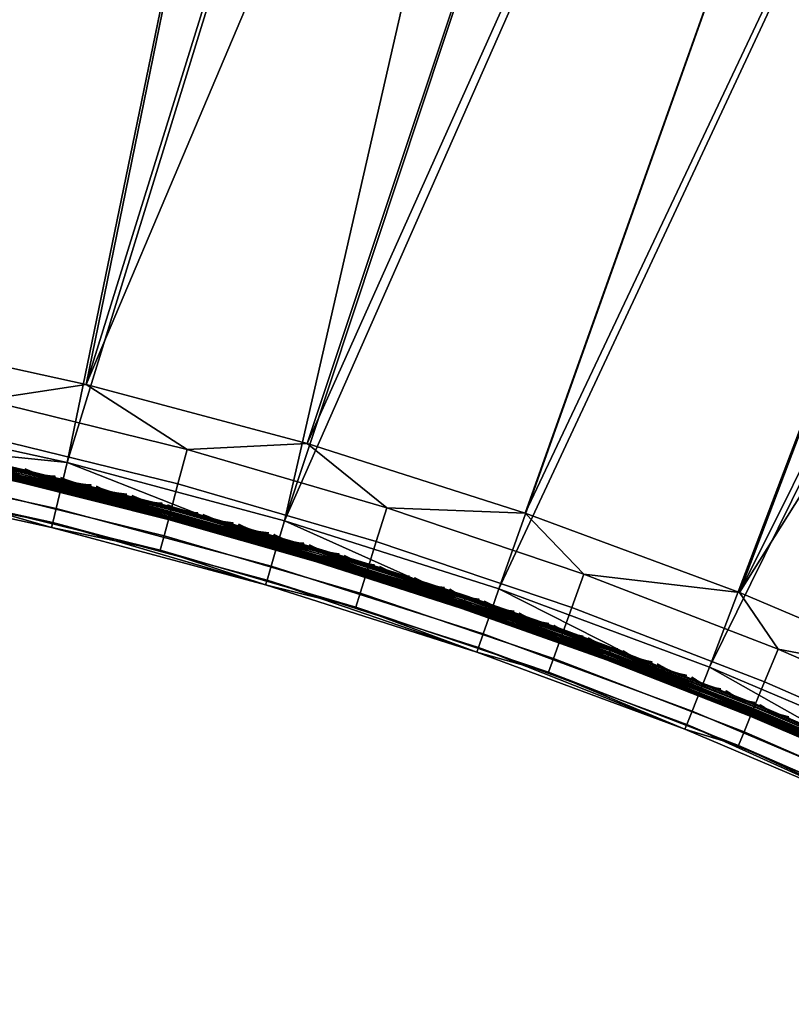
# Model space of a CAD drawing. Header units: inches. Extents: x 0 to 31.9, y -32.8 to 0.
# Tile 7 of 256: x 8.2 to 14, y -32.6 to -25.2. Entities that reach past the tile are written whole.
import ezdxf

# ---------------------------------------------------------------- set-up
doc = ezdxf.new("R2010")
doc.units = ezdxf.units.IN
doc.header["$LTSCALE"] = 0.03937
doc.header["$MEASUREMENT"] = 0
for name, color, linetype in [('A-FURN-3-ST', 151, 'Continuous'), ('A-FURN-3-ST-SEAM', 250, 'Continuous'), ('A-FURN-3-STITCH', 15, 'Continuous')]:
    doc.layers.add(name, color=color, linetype=linetype)

msp = doc.modelspace()

# ---------------------------------------------------------------- meshes
at = {"layer": 'A-FURN-3-ST'}
mesh = msp.add_polyface(dxfattribs=at)
corners = [(10.9073, -6.4887, 18), (13.0694, -6.6512, 17.9626), (10.9604, -6.2091, 17.9626), (8.7939, -6.1263, 18), (8.8366, -5.8449, 17.9626), (6.6686, -5.8419, 18), (6.7008, -5.5591, 17.9626), (4.5342, -5.6358, 18), (4.5559, -5.352, 17.9626), (2.3937, -5.5083, 18), (13.1792, -6.1706, 17.6781), (11.0523, -5.7248, 17.6781), (11.0099, -5.9486, 17.8528), (13.1285, -6.3927, 17.8528), (12.3974, -5.6675, 16.9008), (10.3957, -5.276, 16.9008), (11.1052, -5.445, 17.1854), (11.0848, -5.5531, 17.4505), (8.9365, -5.1847, 17.4505), (8.9104, -5.3576, 17.6781), (8.8763, -5.5828, 17.8528), (6.7308, -5.2956, 17.8528), (0.2502, -5.2452, 17.9789), (0.25, -5.4597, 18), (12.3992, -5.6589, 5.5004), (11.1067, -5.4366, 5.3089), (10.3972, -5.2674, 5.5004), (8.8846, -5.5243, 5), (8.9134, -5.3351, 5.0381), (11.0562, -5.7025, 5.0381), (11.0205, -5.8906, 5), (13.1841, -6.1485, 5.0381), (11.0865, -5.5431, 5.1466), (8.9378, -5.1746, 5.1466), (13.1415, -6.3351, 5), (8.5662, -28.5369, 5), (6.9256, -28.1779, 5), (5.2701, -27.8952, 5), (6.7367, -5.2369, 5), (3.6033, -27.6896, 5), (4.5797, -5.0287, 5), (1.9287, -27.5614, 5), (2.4165, -4.9, 5), (0.25, -27.5109, 5), (0.25, -4.8509, 5), (0.125, -4.8509, 5.0335), (0.125, -27.5109, 5.0335), (0.0335, -4.8509, 5.125), (0.0335, -27.5109, 5.125), (0, -4.8509, 5.25), (0, -27.5109, 5.25), (0, -5.4597, 17.75), (0, -26.9109, 17.75), (0.0335, -5.4597, 17.875), (0.0335, -26.9109, 17.875), (0.125, -5.4597, 17.9665), (0.125, -26.9109, 17.9665), (0.25, -26.9109, 18), (0, -4.6009, 5.5002), (0, -27.7609, 16.9), (0, -4.6097, 16.9007), (0, -27.7609, 5.5), (8.7077, -27.9539, 18), (13.006, -6.9286, 18), (7.0392, -27.5887, 18), (5.3555, -27.3013, 18), (3.6603, -27.0923, 18), (1.9573, -26.962, 18)]
mesh.append_faces([[corners[k] for k in face] for face in [(0, 1, 2), (0, 2, 3), (3, 2, 4), (3, 4, 5), (5, 4, 6), (5, 6, 7), (7, 6, 8), (7, 8, 9), (10, 11, 12, 13), (13, 12, 2, 1), (14, 15, 16), (17, 18, 19, 11), (11, 19, 20, 12), (12, 20, 4, 2), (20, 21, 6, 4), (22, 23, 9), (14, 24, 15), (24, 25, 26), (27, 28, 29), (27, 29, 30), (30, 29, 31), (32, 29, 28, 33), (34, 35, 36), (34, 36, 30), (30, 36, 37), (30, 37, 27), (27, 37, 38), (38, 37, 39), (38, 39, 40), (40, 39, 41), (40, 41, 42), (42, 41, 43), (42, 43, 44), (44, 43, 45), (45, 43, 46), (45, 46, 47), (47, 46, 48), (47, 48, 49), (49, 48, 50), (51, 52, 53), (53, 52, 54), (53, 54, 55), (55, 54, 56), (55, 56, 23), (23, 56, 57), (50, 58, 49), (59, 60, 61), (61, 60, 58), (61, 58, 50), (59, 52, 51), (59, 51, 60), (62, 63, 64), (64, 63, 0), (64, 0, 65), (65, 0, 3), (65, 3, 66), (66, 3, 5), (66, 5, 7), (66, 7, 67), (67, 7, 9), (67, 9, 57), (57, 9, 23)]])
mesh = msp.add_polyface(dxfattribs=at)
corners = [(29.4501, -12.742, 5.25), (18.1201, -32.3661, 5.25), (29.4211, -12.7253, 5.125), (18.0911, -32.3494, 5.125), (29.3418, -12.6795, 5.0335), (18.0119, -32.3036, 5.0335), (29.2336, -12.617, 5), (17.9036, -32.2411, 5), (29.0363, -12.9584, 17.9789), (28.9292, -13.1443, 18), (29.0835, -12.987, 17.9729), (29.0375, -13.2068, 17.9665), (29.1823, -13.0592, 17.9071), (29.1167, -13.2525, 17.875), (29.2018, -13.0773, 17.8773), (29.2256, -13.1067, 17.8092), (29.3083, -12.9877, 17.6853), (29.3124, -12.9561, 17.7564), (29.2286, -13.1257, 17.7337), (29.1457, -13.2693, 17.75), (18.2036, -31.7215, 18), (18.3119, -31.784, 17.9665), (18.3911, -31.8298, 17.875), (18.4201, -31.8465, 17.75), (16.4246, -31.4455, 5), (27.3328, -11.5763, 5), (14.9102, -30.7193, 5), (25.3951, -10.6062, 5), (23.4229, -9.708, 5), (13.3639, -30.064, 5), (21.4191, -8.8829, 5), (11.7889, -29.481, 5), (19.3862, -8.1321, 5), (10.1885, -28.9716, 5), (17.3272, -7.4567, 5), (15.2446, -6.8574, 5), (8.5662, -28.5369, 5), (13.1415, -6.3351, 5), (29.5751, -12.5255, 5.5002), (17.9951, -32.5826, 5.5), (29.5707, -12.5331, 16.9007), (17.9951, -32.5826, 16.9), (29.3817, -12.8605, 17.6069), (13.8749, -29.9301, 17.9625), (15.1595, -30.1735, 18), (13.5869, -29.5069, 18), (12.4253, -29.3711, 17.9625), (11.9851, -28.914, 18), (12.3351, -29.6206, 17.8526), (13.7742, -30.1756, 17.8526), (13.2932, -30.2417, 5.0381), (11.7265, -29.6619, 5.0381), (16.6995, -30.9122, 18), (27.0484, -12.1145, 18), (25.1309, -11.1546, 18), (23.1795, -10.2659, 18), (21.1967, -9.4496, 18), (19.1852, -8.7068, 18), (10.3575, -28.3959, 18), (17.1477, -8.0384, 18), (8.7077, -27.9539, 18), (15.0871, -7.4454, 18), (13.006, -6.9286, 18)]
mesh.append_faces([[corners[k] for k in face] for face in [(0, 1, 2), (2, 1, 3), (2, 3, 4), (4, 3, 5), (4, 5, 6), (6, 5, 7), (8, 9, 10), (10, 9, 11), (10, 11, 12), (12, 11, 13), (12, 13, 14), (14, 13, 15), (16, 17, 18), (18, 17, 15), (18, 15, 19), (19, 15, 13), (9, 20, 11), (11, 20, 21), (11, 21, 13), (13, 21, 22), (13, 22, 19), (19, 22, 23), (7, 24, 6), (6, 24, 25), (25, 24, 26), (25, 26, 27), (27, 26, 28), (28, 26, 29), (28, 29, 30), (30, 29, 31), (30, 31, 32), (32, 31, 33), (32, 33, 34), (34, 33, 35), (35, 36, 37), (0, 38, 1), (1, 38, 39), (38, 40, 39), (39, 40, 41), (41, 40, 19), (41, 19, 23), (19, 42, 16), (16, 18, 19), (43, 44, 45), (43, 45, 46), (46, 45, 47), (48, 49, 43, 46), (29, 50, 31), (31, 50, 51), (20, 9, 52), (52, 9, 53), (52, 53, 44), (44, 53, 54), (44, 54, 45), (45, 54, 55), (45, 55, 56), (45, 56, 47), (47, 56, 57), (47, 57, 58), (58, 57, 59), (60, 59, 61), (60, 61, 62)]])
mesh = msp.add_polyface(dxfattribs=at)
corners = [(15.2446, -6.8574, 5), (10.1885, -28.9716, 5), (8.5662, -28.5369, 5), (12.4253, -29.3711, 17.9625), (11.9851, -28.914, 18), (10.9533, -28.8742, 17.9625), (10.3575, -28.3959, 18), (9.4615, -28.4403, 17.9625), (8.7077, -27.9539, 18), (7.9526, -28.0702, 17.9625), (7.0392, -27.5887, 18), (6.4294, -27.7645, 17.9625), (5.3555, -27.3013, 18), (5.1982, -28.39, 16.9), (6.8305, -28.6688, 16.9), (6.2926, -28.5302, 17.1847), (7.7834, -28.8294, 17.1847), (7.8073, -28.7221, 17.45), (6.3119, -28.422, 17.45), (7.8453, -28.5515, 17.6778), (6.3426, -28.25, 17.6778), (7.8949, -28.3292, 17.8526), (6.3827, -28.0257, 17.8526), (8.4482, -29.0228, 16.9), (9.2602, -29.1916, 17.1847), (9.2886, -29.0855, 17.45), (9.3339, -28.9166, 17.6778), (9.3928, -28.6966, 17.8526), (10.0478, -29.4514, 16.9), (10.7202, -29.6163, 17.1847), (10.7532, -29.5115, 17.45), (10.8055, -29.3447, 17.6778), (10.8738, -29.1273, 17.8526), (11.6258, -29.9536, 16.9), (12.1609, -30.1026, 17.1847), (12.1983, -29.9993, 17.45), (12.2577, -29.8349, 17.6778), (12.3351, -29.6206, 17.8526), (11.6258, -29.9536, 5.5), (10.0478, -29.4514, 5.5), (8.4482, -29.0228, 5.5), (6.8305, -28.6688, 5.5), (5.1982, -28.39, 5.5), (11.7889, -29.481, 5), (11.7265, -29.6619, 5.0381), (10.1347, -29.1552, 5.0381), (8.5211, -28.7229, 5.0381), (6.8892, -28.3657, 5.0381), (8.4828, -28.8805, 5.1464), (6.8583, -28.525, 5.1464), (8.4572, -28.9858, 5.3087), (6.8377, -28.6314, 5.3087), (10.0585, -29.4149, 5.3087), (11.6383, -29.9177, 5.3087), (5.2191, -28.2451, 5.1464), (5.2425, -28.0846, 5.0381), (6.9256, -28.1779, 5), (11.6736, -29.8152, 5.1464), (10.089, -29.3109, 5.1464), (17.1477, -8.0384, 18)]
mesh.append_faces([[corners[k] for k in face] for face in [(0, 1, 2), (3, 4, 5), (5, 4, 6), (5, 6, 7), (7, 6, 8), (7, 8, 9), (9, 8, 10), (9, 10, 11), (11, 10, 12), (13, 14, 15), (15, 14, 16), (15, 16, 17, 18), (18, 17, 19, 20), (20, 19, 21, 22), (22, 21, 9, 11), (14, 23, 16), (16, 23, 24), (16, 24, 25, 17), (17, 25, 26, 19), (19, 26, 27, 21), (21, 27, 7, 9), (23, 28, 24), (24, 28, 29), (24, 29, 30, 25), (25, 30, 31, 26), (26, 31, 32, 27), (27, 32, 5, 7), (28, 33, 29), (29, 33, 34), (29, 34, 35, 30), (30, 35, 36, 31), (31, 36, 37, 32), (32, 37, 3, 5), (38, 33, 39), (39, 33, 28), (39, 28, 40), (40, 28, 23), (40, 23, 41), (41, 23, 14), (41, 14, 42), (43, 44, 1), (1, 44, 45), (1, 45, 2), (2, 45, 46), (2, 46, 47), (47, 46, 48, 49), (49, 48, 50, 51), (51, 50, 41), (41, 50, 40), (40, 50, 39), (39, 50, 52), (39, 52, 38), (38, 52, 53), (41, 42, 51), (49, 54, 55, 47), (47, 55, 56), (56, 2, 47), (57, 53, 52, 58), (58, 52, 50, 48), (44, 57, 58, 45), (45, 58, 48, 46), (6, 59, 8)]])
mesh = msp.add_polyface(dxfattribs=at)
corners = [(18.282, -31.9912, 17.8771), (18.3192, -31.997, 17.8091), (18.3911, -31.8298, 17.875), (18.4201, -31.8465, 17.75), (18.3372, -31.9901, 17.7337), (18.2567, -31.9834, 17.9069), (18.3119, -31.784, 17.9665), (18.1449, -31.934, 17.9727), (18.2036, -31.7215, 18), (18.0966, -31.9075, 17.9788), (18.0426, -32.1118, 17.9104), (18.2575, -32.1282, 17.6853), (16.3912, -31.8244, 17.45), (17.7476, -32.5142, 17.5111), (16.471, -31.6689, 17.6778), (17.8989, -32.2512, 17.8145), (16.5751, -31.4663, 17.8526), (17.9937, -32.0864, 17.9162), (16.6962, -31.2302, 17.9625), (16.6995, -30.9122, 18), (15.2994, -30.5502, 17.9625), (15.1595, -30.1735, 18), (13.8749, -29.9301, 17.9625), (11.6258, -29.9536, 16.9), (13.1788, -30.5284, 16.9), (12.1609, -30.1026, 17.1847), (13.5796, -30.6497, 17.1847), (13.6213, -30.5481, 17.45), (12.1983, -29.9993, 17.45), (13.6877, -30.3863, 17.6778), (12.2577, -29.8349, 17.6778), (13.7742, -30.1756, 17.8526), (12.3351, -29.6206, 17.8526), (14.7035, -31.1745, 16.9), (14.9738, -31.2566, 17.1847), (15.0198, -31.1568, 17.45), (15.093, -30.9981, 17.6778), (15.1883, -30.7911, 17.8526), (16.1967, -31.8906, 16.9), (16.341, -31.9222, 17.1847), (16.1967, -31.8906, 5.5), (14.7035, -31.1745, 5.5), (13.1788, -30.5284, 5.5), (11.6258, -29.9536, 5.5), (17.9036, -32.2411, 5), (17.8085, -32.4072, 5.0381), (16.4246, -31.4455, 5), (16.3375, -31.6159, 5.0381), (14.9102, -30.7193, 5), (14.8313, -30.8936, 5.0381), (13.3639, -30.064, 5), (13.2932, -30.2417, 5.0381), (11.6383, -29.9177, 5.3087), (13.193, -30.4931, 5.3087), (14.7194, -31.14, 5.3087), (16.2143, -31.8568, 5.3087), (17.7279, -32.5479, 5.1464), (16.2637, -31.7604, 5.1464), (14.7643, -31.0413, 5.1464), (13.2332, -30.3925, 5.1464), (11.6736, -29.8152, 5.1464), (11.7265, -29.6619, 5.0381)]
mesh.append_faces([[corners[k] for k in face] for face in [(0, 1, 2), (2, 1, 3), (3, 1, 4), (0, 2, 5), (5, 2, 6), (5, 6, 7), (7, 6, 8), (7, 8, 9), (7, 9, 10), (4, 11, 3), (12, 13, 14), (14, 15, 16), (16, 15, 17), (16, 17, 18), (18, 17, 9), (18, 9, 19), (19, 9, 8), (18, 19, 20), (20, 19, 21), (20, 21, 22), (23, 24, 25), (25, 24, 26), (25, 26, 27, 28), (28, 27, 29, 30), (30, 29, 31, 32), (24, 33, 26), (26, 33, 34), (26, 34, 35, 27), (27, 35, 36, 29), (29, 36, 37, 31), (31, 37, 20, 22), (33, 38, 34), (34, 38, 39), (34, 39, 12, 35), (35, 12, 14, 36), (36, 14, 16, 37), (37, 16, 18, 20), (40, 38, 41), (41, 38, 33), (41, 33, 42), (42, 33, 24), (42, 24, 43), (43, 24, 23), (44, 45, 46), (46, 45, 47), (46, 47, 48), (48, 47, 49), (48, 49, 50), (50, 49, 51), (43, 52, 42), (42, 52, 53), (42, 53, 41), (41, 53, 54), (41, 54, 40), (40, 54, 55), (56, 57, 47), (57, 55, 54, 58), (58, 54, 53, 59), (59, 53, 52, 60), (49, 47, 57, 58), (49, 58, 59, 51), (51, 59, 60, 61)]])
at = {"layer": 'A-FURN-3-ST-SEAM'}
mesh = msp.add_polyface(dxfattribs=at)
corners = [(7.8558, -28.5018, 17.6706), (9.345, -28.867, 17.6706), (8.2306, -28.594, 17.6522), (9.3399, -28.8856, 17.6377), (8.2278, -28.6066, 17.6377), (9.3352, -28.9024, 17.6292), (8.2239, -28.6237, 17.6292), (9.3301, -28.9211, 17.628), (7.8433, -28.5566, 17.628), (7.102, -28.3799, 17.6292), (6.3424, -28.2555, 17.628), (7.1078, -28.35, 17.6522), (6.3524, -28.2002, 17.6706), (7.1054, -28.3627, 17.6377), (5.9718, -28.1717, 17.6292), (5.9746, -28.1544, 17.6377), (5.9767, -28.1417, 17.6522), (8.2151, -28.6605, 17.6344), (9.3213, -28.953, 17.6473), (8.2118, -28.6747, 17.6473), (9.319, -28.9613, 17.6648), (8.21, -28.6831, 17.6648), (9.3187, -28.9625, 17.6842), (8.2097, -28.6843, 17.6842), (8.2111, -28.6781, 17.7027), (7.0911, -28.4347, 17.7027), (7.0899, -28.4409, 17.6842), (5.9628, -28.2269, 17.7027), (5.9618, -28.2331, 17.6842), (9.3204, -28.9564, 17.7027), (8.2139, -28.6655, 17.7173), (7.0936, -28.4221, 17.7173), (5.9649, -28.2142, 17.7173), (9.3238, -28.9439, 17.7173), (8.2178, -28.6484, 17.7259), (7.0969, -28.4049, 17.7259), (5.9677, -28.1969, 17.7259), (9.3336, -28.9082, 17.7271), (7.8463, -28.5436, 17.7271), (6.3448, -28.2424, 17.7271), (5.962, -28.2319, 17.6648), (7.0901, -28.4397, 17.6648), (5.9634, -28.2235, 17.6473), (7.0918, -28.4313, 17.6473), (5.9657, -28.209, 17.6344), (7.0946, -28.4169, 17.6344), (8.2267, -28.6115, 17.7208), (9.3385, -28.8904, 17.7208), (8.2299, -28.5972, 17.7078), (9.3424, -28.8763, 17.7078), (8.2318, -28.5889, 17.6902), (7.1088, -28.3448, 17.6902), (7.1072, -28.3532, 17.7078), (7.1044, -28.3676, 17.7208), (5.9775, -28.1365, 17.6902), (5.9762, -28.1449, 17.7078), (5.9738, -28.1593, 17.7208)]
mesh.append_faces([[corners[k] for k in face] for face in [(0, 1, 2), (2, 3, 4), (4, 5, 6), (6, 7, 8), (6, 8, 9), (9, 8, 10), (11, 12, 0), (11, 0, 2), (11, 2, 4, 13), (13, 4, 6, 9), (13, 9, 14, 15), (11, 13, 15, 16), (8, 7, 17), (17, 18, 19), (19, 20, 21), (21, 20, 22), (21, 22, 23), (23, 22, 24), (23, 24, 25, 26), (26, 25, 27, 28), (22, 29, 24), (24, 29, 30), (24, 30, 31, 25), (25, 31, 32, 27), (30, 33, 34), (30, 34, 35, 31), (31, 35, 36, 32), (34, 37, 38), (34, 38, 35), (35, 38, 39), (28, 40, 41, 26), (26, 41, 21, 23), (40, 42, 43, 41), (41, 43, 19, 21), (42, 44, 45, 43), (43, 45, 17, 19), (10, 8, 45), (45, 8, 17), (38, 37, 46), (46, 47, 48), (48, 49, 50), (1, 0, 50), (50, 0, 51), (50, 51, 52, 48), (48, 52, 53, 46), (46, 53, 38), (38, 53, 39), (12, 54, 51), (12, 51, 0), (52, 51, 54, 55), (53, 52, 55, 56)]])
mesh = msp.add_polyface(dxfattribs=at)
corners = [(8.2306, -28.594, 17.6522), (9.345, -28.867, 17.6706), (9.3433, -28.8731, 17.6522), (9.3399, -28.8856, 17.6377), (8.2278, -28.6066, 17.6377), (9.3352, -28.9024, 17.6292), (8.2239, -28.6237, 17.6292), (9.3301, -28.9211, 17.628), (8.2151, -28.6605, 17.6344), (9.3252, -28.9389, 17.6344), (9.3213, -28.953, 17.6473), (8.2118, -28.6747, 17.6473), (9.319, -28.9613, 17.6648), (9.3204, -28.9564, 17.7027), (9.3238, -28.9439, 17.7173), (8.2139, -28.6655, 17.7173), (9.3285, -28.9271, 17.7259), (8.2178, -28.6484, 17.7259), (9.3336, -28.9082, 17.7271), (8.2267, -28.6115, 17.7208), (9.3385, -28.8904, 17.7208), (8.2299, -28.5972, 17.7078), (9.3424, -28.8763, 17.7078), (8.2318, -28.5889, 17.6902), (9.3447, -28.868, 17.6902), (10.8213, -29.2964, 17.6706), (10.4476, -29.188, 17.6522), (9.3491, -28.868, 17.6706), (10.4386, -29.217, 17.6292), (10.8047, -29.3501, 17.628), (9.3349, -28.9224, 17.628), (10.4438, -29.2003, 17.6377), (10.8087, -29.3374, 17.7271), (10.4423, -29.205, 17.7208), (9.3383, -28.9095, 17.7271), (10.4492, -29.1829, 17.6902), (10.4466, -29.1911, 17.7078), (10.4274, -29.2531, 17.6344), (10.4311, -29.2414, 17.7259), (10.4259, -29.2581, 17.7173), (10.4221, -29.2704, 17.7027), (10.4202, -29.2765, 17.6842), (9.3187, -28.9625, 17.6842), (10.4205, -29.2753, 17.6648), (10.4231, -29.2671, 17.6473)]
mesh.append_faces([[corners[k] for k in face] for face in [(0, 1, 2), (0, 2, 3), (4, 3, 5), (6, 5, 7), (8, 7, 9), (8, 9, 10), (11, 10, 12), (13, 14, 15), (14, 16, 17), (17, 16, 18), (19, 18, 20), (21, 20, 22), (23, 22, 24), (23, 24, 1), (25, 26, 27), (27, 26, 2), (27, 2, 1), (28, 29, 30), (28, 30, 5), (5, 30, 7), (5, 3, 28), (28, 3, 31), (3, 2, 31), (31, 2, 26), (32, 33, 34), (34, 33, 20), (34, 20, 18), (35, 27, 24), (24, 27, 1), (24, 22, 35), (35, 22, 36), (22, 20, 36), (36, 20, 33), (29, 37, 30), (30, 37, 9), (30, 9, 7), (38, 32, 34), (38, 34, 16), (16, 34, 18), (38, 16, 39), (39, 16, 14), (39, 14, 40), (40, 14, 13), (40, 13, 41), (41, 13, 42), (41, 42, 12), (41, 12, 43), (43, 12, 10), (43, 10, 44), (44, 10, 9), (44, 9, 37)]])
mesh = msp.add_polyface(dxfattribs=at)
corners = [(10.4476, -29.188, 17.6522), (10.8213, -29.2964, 17.6706), (11.543, -29.5383, 17.6522), (12.2741, -29.7869, 17.6706), (12.6278, -29.9237, 17.6522), (13.7047, -30.3387, 17.6706), (12.617, -29.9521, 17.6292), (13.6833, -30.3907, 17.628), (12.2551, -29.8398, 17.628), (11.5331, -29.567, 17.6292), (10.8047, -29.3501, 17.628), (10.4386, -29.217, 17.6292), (10.4438, -29.2003, 17.6377), (11.5388, -29.5505, 17.6377), (12.6232, -29.9358, 17.6377), (10.4423, -29.205, 17.7208), (10.8087, -29.3374, 17.7271), (11.5372, -29.5552, 17.7208), (12.2596, -29.8272, 17.7271), (12.6214, -29.9405, 17.7208), (13.6884, -30.3783, 17.7271), (12.6297, -29.9188, 17.6902), (11.5447, -29.5333, 17.6902), (10.4492, -29.1829, 17.6902), (9.3491, -28.868, 17.6706), (10.4466, -29.1911, 17.7078), (11.5419, -29.5414, 17.7078), (12.6266, -29.9268, 17.7078), (10.4274, -29.2531, 17.6344), (11.5207, -29.6028, 17.6344), (12.6035, -29.9875, 17.6344), (12.6079, -29.976, 17.7259), (11.5248, -29.5911, 17.7259), (10.4311, -29.2414, 17.7259), (10.4231, -29.2671, 17.6473), (11.516, -29.6166, 17.6473), (12.5983, -30.0012, 17.6473), (13.6762, -30.4077, 17.6344), (13.6706, -30.4212, 17.6473), (10.4205, -29.2753, 17.6648), (11.5132, -29.6247, 17.6648), (12.5952, -30.0092, 17.6648), (13.6672, -30.4291, 17.6648), (10.4202, -29.2765, 17.6842), (11.5128, -29.6259, 17.6842), (12.5948, -30.0103, 17.6842), (13.6668, -30.4302, 17.6842), (10.4221, -29.2704, 17.7027), (11.5148, -29.6199, 17.7027), (12.597, -30.0044, 17.7027), (13.6692, -30.4244, 17.7027), (10.4259, -29.2581, 17.7173), (11.519, -29.6077, 17.7173), (12.6016, -29.9923, 17.7173), (13.6742, -30.4125, 17.7173)]
mesh.append_faces([[corners[k] for k in face] for face in [(0, 1, 2), (2, 1, 3), (2, 3, 4), (4, 3, 5), (6, 7, 8), (6, 8, 9), (9, 8, 10), (9, 10, 11), (11, 12, 13, 9), (9, 13, 14, 6), (12, 0, 2, 13), (13, 2, 4, 14), (15, 16, 17), (17, 16, 18), (17, 18, 19), (19, 18, 20), (21, 5, 3), (21, 3, 22), (22, 3, 1), (22, 1, 23), (23, 1, 24), (23, 25, 26, 22), (22, 26, 27, 21), (25, 15, 17, 26), (26, 17, 19, 27), (28, 10, 29), (29, 10, 8), (29, 8, 30), (30, 8, 7), (31, 20, 18), (31, 18, 32), (32, 18, 16), (32, 16, 33), (34, 28, 29, 35), (35, 29, 30, 36), (36, 30, 37, 38), (39, 34, 35, 40), (40, 35, 36, 41), (41, 36, 38, 42), (43, 39, 40, 44), (44, 40, 41, 45), (45, 41, 42, 46), (47, 43, 44, 48), (48, 44, 45, 49), (49, 45, 46, 50), (32, 33, 51, 52), (52, 51, 47, 48), (52, 48, 49, 53), (53, 49, 50, 54), (32, 52, 53, 31)]])
mesh = msp.add_polyface(dxfattribs=at)
corners = [(12.6278, -29.9237, 17.6522), (13.7047, -30.3387, 17.6706), (13.7023, -30.3446, 17.6522), (14.7588, -30.7978, 17.6522), (14.7534, -30.8096, 17.6377), (13.6974, -30.3566, 17.6377), (14.7462, -30.8255, 17.6292), (13.6907, -30.3727, 17.6292), (13.6833, -30.3907, 17.628), (15.0869, -31.0016, 17.628), (15.7883, -31.3124, 17.6292), (16.4633, -31.6716, 17.628), (15.1106, -30.9506, 17.6706), (15.8018, -31.2852, 17.6522), (12.617, -29.9521, 17.6292), (12.6232, -29.9358, 17.6377), (15.796, -31.2968, 17.6377), (12.6214, -29.9405, 17.7208), (13.6884, -30.3783, 17.7271), (13.6955, -30.3612, 17.7208), (14.7514, -30.8141, 17.7208), (14.7574, -30.8008, 17.7078), (13.7011, -30.3476, 17.7078), (14.761, -30.793, 17.6902), (13.7043, -30.3397, 17.6902), (15.8041, -31.2804, 17.6902), (15.0926, -30.9895, 17.7271), (15.7938, -31.3012, 17.7208), (12.6297, -29.9188, 17.6902), (12.6266, -29.9268, 17.7078), (15.8003, -31.2881, 17.7078), (12.6035, -29.9875, 17.6344), (13.6762, -30.4077, 17.6344), (14.7305, -30.8599, 17.6344), (14.7244, -30.8732, 17.6473), (13.6706, -30.4212, 17.6473), (14.7208, -30.881, 17.6648), (13.6672, -30.4291, 17.6648), (14.7203, -30.8821, 17.6842), (13.6668, -30.4302, 17.6842), (14.723, -30.8764, 17.7027), (13.6692, -30.4244, 17.7027), (14.7283, -30.8647, 17.7173), (13.6742, -30.4125, 17.7173), (14.7356, -30.8487, 17.7259), (13.6809, -30.3963, 17.7259), (15.777, -31.3353, 17.7259), (15.7715, -31.3463, 17.6344), (12.6079, -29.976, 17.7259), (12.6016, -29.9923, 17.7173), (15.765, -31.3594, 17.6473), (15.7612, -31.3671, 17.6648), (15.7607, -31.3682, 17.6842), (15.7635, -31.3625, 17.7027), (15.7692, -31.351, 17.7173)]
mesh.append_faces([[corners[k] for k in face] for face in [(0, 1, 2), (2, 1, 3), (2, 3, 4, 5), (5, 4, 6, 7), (7, 6, 8), (8, 6, 9), (9, 6, 10), (9, 10, 11), (12, 13, 3), (12, 3, 1), (7, 8, 14), (14, 15, 5, 7), (15, 0, 2, 5), (4, 3, 13, 16), (6, 4, 16, 10), (17, 18, 19), (19, 18, 20), (19, 20, 21, 22), (22, 21, 23, 24), (24, 23, 1), (1, 23, 12), (12, 23, 25), (26, 27, 20), (26, 20, 18), (24, 1, 28), (28, 29, 22, 24), (29, 17, 19, 22), (21, 20, 27, 30), (23, 21, 30, 25), (31, 8, 32), (32, 8, 33), (32, 33, 34, 35), (35, 34, 36, 37), (37, 36, 38, 39), (39, 38, 40, 41), (41, 40, 42, 43), (43, 42, 44, 45), (45, 44, 18), (18, 44, 26), (26, 44, 46), (11, 47, 9), (9, 47, 33), (9, 33, 8), (45, 18, 48), (48, 49, 43, 45), (34, 33, 47, 50), (36, 34, 50, 51), (38, 36, 51, 52), (40, 38, 52, 53), (42, 40, 53, 54), (44, 42, 54, 46)]])
at = {"layer": 'A-FURN-3-STITCH'}
mesh = msp.add_polymesh((7, 4), dxfattribs=at)
for k, corner in enumerate([(8.4755, -28.6445, 17.7206), (8.4758, -28.6431, 17.7228), (8.4765, -28.6405, 17.7272), (8.4768, -28.6392, 17.7295), (8.4367, -28.6419, 17.7245), (8.4361, -28.6443, 17.7291), (8.4367, -28.6417, 17.7336), (8.438, -28.6366, 17.7334), (8.398, -28.6366, 17.7269), (8.3974, -28.6391, 17.7315), (8.3981, -28.6364, 17.736), (8.3993, -28.6314, 17.7358), (8.3597, -28.6288, 17.7278), (8.3591, -28.6312, 17.7323), (8.3598, -28.6286, 17.7368), (8.361, -28.6235, 17.7367), (8.322, -28.6184, 17.727), (8.3214, -28.6208, 17.7316), (8.3221, -28.6182, 17.736), (8.3233, -28.6131, 17.7359), (8.2852, -28.6055, 17.7246), (8.2846, -28.608, 17.7292), (8.2852, -28.6053, 17.7336), (8.2864, -28.6003, 17.7335), (8.2494, -28.5902, 17.7207), (8.2497, -28.589, 17.7229), (8.2503, -28.5863, 17.7274), (8.2507, -28.585, 17.7296)]):
    mesh.set_mesh_vertex(divmod(k, 4), corner)
mesh = msp.add_polymesh((7, 4), dxfattribs=at)
for k, corner in enumerate([(8.7424, -28.71, 17.7206), (8.7427, -28.7086, 17.7228), (8.7434, -28.706, 17.7272), (8.7437, -28.7047, 17.7295), (8.7036, -28.7071, 17.7245), (8.703, -28.7095, 17.7291), (8.7037, -28.7069, 17.7336), (8.7049, -28.7018, 17.7334), (8.665, -28.7015, 17.7269), (8.6644, -28.704, 17.7315), (8.665, -28.7013, 17.736), (8.6663, -28.6963, 17.7358), (8.6267, -28.6934, 17.7278), (8.6261, -28.6958, 17.7323), (8.6268, -28.6932, 17.7368), (8.628, -28.6882, 17.7367), (8.5891, -28.6827, 17.727), (8.5885, -28.6852, 17.7316), (8.5892, -28.6825, 17.736), (8.5904, -28.6775, 17.7359), (8.5524, -28.6696, 17.7246), (8.5518, -28.672, 17.7292), (8.5524, -28.6694, 17.7336), (8.5537, -28.6643, 17.7335), (8.5167, -28.654, 17.7207), (8.517, -28.6528, 17.7229), (8.5177, -28.6501, 17.7274), (8.518, -28.6488, 17.7296)]):
    mesh.set_mesh_vertex(divmod(k, 4), corner)
mesh = msp.add_polymesh((7, 4), dxfattribs=at)
for k, corner in enumerate([(9.0088, -28.7775, 17.7206), (9.0091, -28.7762, 17.7228), (9.0098, -28.7736, 17.7272), (9.0101, -28.7723, 17.7295), (8.97, -28.7743, 17.7245), (8.9694, -28.7767, 17.7291), (8.9701, -28.7741, 17.7336), (8.9713, -28.7691, 17.7334), (8.9314, -28.7685, 17.7269), (8.9308, -28.7709, 17.7315), (8.9315, -28.7683, 17.736), (8.9328, -28.7632, 17.7358), (8.8932, -28.7601, 17.7278), (8.8926, -28.7625, 17.7323), (8.8933, -28.7599, 17.7368), (8.8946, -28.7548, 17.7367), (8.8557, -28.7491, 17.727), (8.8551, -28.7515, 17.7316), (8.8558, -28.7489, 17.736), (8.8571, -28.7439, 17.7359), (8.8191, -28.7357, 17.7246), (8.8184, -28.7381, 17.7292), (8.8191, -28.7355, 17.7336), (8.8204, -28.7304, 17.7335), (8.7835, -28.7199, 17.7207), (8.7838, -28.7186, 17.7229), (8.7845, -28.716, 17.7274), (8.7849, -28.7146, 17.7296)]):
    mesh.set_mesh_vertex(divmod(k, 4), corner)
mesh = msp.add_polymesh((7, 4), dxfattribs=at)
for k, corner in enumerate([(9.2746, -28.8471, 17.7206), (9.275, -28.8457, 17.7228), (9.2757, -28.8431, 17.7272), (9.276, -28.8418, 17.7295), (9.2359, -28.8436, 17.7245), (9.2352, -28.846, 17.7291), (9.2359, -28.8434, 17.7336), (9.2373, -28.8383, 17.7334), (9.1973, -28.8375, 17.7269), (9.1967, -28.8399, 17.7315), (9.1974, -28.8373, 17.736), (9.1987, -28.8322, 17.7358), (9.1592, -28.8287, 17.7278), (9.1586, -28.8312, 17.7323), (9.1593, -28.8286, 17.7368), (9.1606, -28.8235, 17.7367), (9.1218, -28.8175, 17.727), (9.1212, -28.8199, 17.7316), (9.1218, -28.8173, 17.736), (9.1232, -28.8123, 17.7359), (9.0852, -28.8038, 17.7246), (9.0846, -28.8062, 17.7292), (9.0853, -28.8036, 17.7336), (9.0866, -28.7986, 17.7335), (9.0498, -28.7877, 17.7207), (9.0502, -28.7864, 17.7229), (9.0509, -28.7838, 17.7274), (9.0512, -28.7825, 17.7296)]):
    mesh.set_mesh_vertex(divmod(k, 4), corner)
mesh = msp.add_polymesh((7, 4), dxfattribs=at)
for k, corner in enumerate([(9.5399, -28.9186, 17.7206), (9.5403, -28.9173, 17.7228), (9.541, -28.9147, 17.7272), (9.5414, -28.9134, 17.7295), (9.5012, -28.9149, 17.7245), (9.5006, -28.9173, 17.7291), (9.5013, -28.9147, 17.7336), (9.5027, -28.9096, 17.7334), (9.4627, -28.9085, 17.7269), (9.4621, -28.9109, 17.7315), (9.4628, -28.9083, 17.736), (9.4642, -28.9032, 17.7358), (9.4247, -28.8995, 17.7278), (9.424, -28.9019, 17.7323), (9.4248, -28.8993, 17.7368), (9.4261, -28.8942, 17.7367), (9.3873, -28.8879, 17.727), (9.3867, -28.8903, 17.7316), (9.3874, -28.8877, 17.736), (9.3888, -28.8827, 17.7359), (9.3509, -28.8739, 17.7246), (9.3502, -28.8764, 17.7292), (9.351, -28.8737, 17.7336), (9.3523, -28.8687, 17.7335), (9.3156, -28.8576, 17.7207), (9.316, -28.8563, 17.7229), (9.3167, -28.8537, 17.7274), (9.317, -28.8524, 17.7296)]):
    mesh.set_mesh_vertex(divmod(k, 4), corner)
mesh = msp.add_polymesh((7, 4), dxfattribs=at)
for k, corner in enumerate([(9.8047, -28.9922, 17.7206), (9.8051, -28.9909, 17.7228), (9.8058, -28.9883, 17.7272), (9.8062, -28.987, 17.7295), (9.766, -28.9882, 17.7245), (9.7654, -28.9906, 17.7291), (9.7661, -28.988, 17.7336), (9.7675, -28.983, 17.7334), (9.7276, -28.9815, 17.7269), (9.7269, -28.9839, 17.7315), (9.7276, -28.9813, 17.736), (9.7291, -28.9763, 17.7358), (9.6896, -28.9722, 17.7278), (9.6889, -28.9746, 17.7323), (9.6897, -28.972, 17.7368), (9.6911, -28.967, 17.7367), (9.6523, -28.9604, 17.727), (9.6517, -28.9628, 17.7316), (9.6524, -28.9602, 17.736), (9.6538, -28.9552, 17.7359), (9.616, -28.9461, 17.7246), (9.6153, -28.9485, 17.7292), (9.6161, -28.9459, 17.7336), (9.6175, -28.9409, 17.7335), (9.5808, -28.9295, 17.7207), (9.5812, -28.9282, 17.7229), (9.5819, -28.9256, 17.7274), (9.5823, -28.9243, 17.7296)]):
    mesh.set_mesh_vertex(divmod(k, 4), corner)
mesh = msp.add_polymesh((7, 4), dxfattribs=at)
for k, corner in enumerate([(10.0689, -29.0679, 17.7206), (10.0693, -29.0665, 17.7228), (10.0701, -29.0639, 17.7272), (10.0704, -29.0627, 17.7295), (10.0303, -29.0635, 17.7245), (10.0296, -29.0659, 17.7291), (10.0303, -29.0633, 17.7336), (10.0318, -29.0583, 17.7334), (9.9919, -29.0565, 17.7269), (9.9912, -29.0589, 17.7315), (9.9919, -29.0563, 17.736), (9.9934, -29.0513, 17.7358), (9.954, -29.0469, 17.7278), (9.9533, -29.0493, 17.7323), (9.954, -29.0467, 17.7368), (9.9555, -29.0417, 17.7367), (9.9168, -29.0348, 17.727), (9.9161, -29.0372, 17.7316), (9.9169, -29.0346, 17.736), (9.9183, -29.0296, 17.7359), (9.8806, -29.0203, 17.7246), (9.8799, -29.0227, 17.7292), (9.8806, -29.0201, 17.7336), (9.8821, -29.0151, 17.7335), (9.8455, -29.0034, 17.7207), (9.8459, -29.0021, 17.7229), (9.8466, -28.9995, 17.7274), (9.847, -28.9982, 17.7296)]):
    mesh.set_mesh_vertex(divmod(k, 4), corner)
mesh = msp.add_polymesh((7, 4), dxfattribs=at)
for k, corner in enumerate([(10.3325, -29.1455, 17.7206), (10.3329, -29.1442, 17.7228), (10.3337, -29.1416, 17.7272), (10.3341, -29.1403, 17.7295), (10.2939, -29.1408, 17.7245), (10.2932, -29.1432, 17.7291), (10.294, -29.1406, 17.7336), (10.2955, -29.1356, 17.7334), (10.2556, -29.1335, 17.7269), (10.2549, -29.1359, 17.7315), (10.2556, -29.1333, 17.736), (10.2571, -29.1283, 17.7358), (10.2178, -29.1237, 17.7278), (10.217, -29.1261, 17.7323), (10.2178, -29.1235, 17.7368), (10.2193, -29.1185, 17.7367), (10.1807, -29.1113, 17.727), (10.18, -29.1137, 17.7316), (10.1807, -29.1111, 17.736), (10.1822, -29.1061, 17.7359), (10.1446, -29.0965, 17.7246), (10.1439, -29.0989, 17.7292), (10.1446, -29.0963, 17.7336), (10.1461, -29.0913, 17.7335), (10.1096, -29.0793, 17.7207), (10.11, -29.0781, 17.7229), (10.1108, -29.0755, 17.7274), (10.1112, -29.0741, 17.7296)]):
    mesh.set_mesh_vertex(divmod(k, 4), corner)
mesh = msp.add_polymesh((7, 4), dxfattribs=at)
for k, corner in enumerate([(10.5956, -29.2251, 17.7206), (10.596, -29.2238, 17.7228), (10.5968, -29.2212, 17.7272), (10.5971, -29.2199, 17.7295), (10.557, -29.2201, 17.7245), (10.5563, -29.2225, 17.7291), (10.557, -29.22, 17.7336), (10.5586, -29.215, 17.7334), (10.5187, -29.2126, 17.7269), (10.518, -29.215, 17.7315), (10.5188, -29.2124, 17.736), (10.5203, -29.2074, 17.7358), (10.4809, -29.2024, 17.7278), (10.4802, -29.2048, 17.7323), (10.481, -29.2022, 17.7368), (10.4825, -29.1972, 17.7367), (10.444, -29.1898, 17.727), (10.4432, -29.1921, 17.7316), (10.444, -29.1896, 17.736), (10.4455, -29.1846, 17.7359), (10.408, -29.1747, 17.7246), (10.4072, -29.1771, 17.7292), (10.408, -29.1745, 17.7336), (10.4095, -29.1695, 17.7335), (10.3732, -29.1572, 17.7207), (10.3736, -29.156, 17.7229), (10.3744, -29.1534, 17.7274), (10.3748, -29.1521, 17.7296)]):
    mesh.set_mesh_vertex(divmod(k, 4), corner)
mesh = msp.add_polymesh((7, 4), dxfattribs=at)
for k, corner in enumerate([(10.858, -29.3067, 17.7206), (10.8584, -29.3054, 17.7228), (10.8592, -29.3028, 17.7272), (10.8596, -29.3016, 17.7295), (10.8194, -29.3015, 17.7245), (10.8187, -29.3039, 17.7291), (10.8195, -29.3013, 17.7336), (10.821, -29.2963, 17.7334), (10.7812, -29.2936, 17.7269), (10.7805, -29.296, 17.7315), (10.7813, -29.2934, 17.736), (10.7828, -29.2884, 17.7358), (10.7435, -29.2832, 17.7278), (10.7428, -29.2856, 17.7323), (10.7436, -29.283, 17.7368), (10.7451, -29.278, 17.7367), (10.7066, -29.2702, 17.727), (10.7059, -29.2726, 17.7316), (10.7067, -29.27, 17.736), (10.7083, -29.2651, 17.7359), (10.6708, -29.2549, 17.7246), (10.67, -29.2572, 17.7292), (10.6708, -29.2547, 17.7336), (10.6724, -29.2497, 17.7335), (10.6361, -29.2372, 17.7207), (10.6365, -29.2359, 17.7229), (10.6373, -29.2333, 17.7274), (10.6377, -29.232, 17.7296)]):
    mesh.set_mesh_vertex(divmod(k, 4), corner)
mesh = msp.add_polymesh((7, 4), dxfattribs=at)
for k, corner in enumerate([(11.1197, -29.3903, 17.7206), (11.1202, -29.389, 17.7228), (11.121, -29.3865, 17.7272), (11.1214, -29.3852, 17.7295), (11.0812, -29.3848, 17.7245), (11.0805, -29.3872, 17.7291), (11.0813, -29.3846, 17.7336), (11.0829, -29.3796, 17.7334), (11.0431, -29.3766, 17.7269), (11.0423, -29.379, 17.7315), (11.0431, -29.3764, 17.736), (11.0447, -29.3715, 17.7358), (11.0055, -29.3659, 17.7278), (11.0047, -29.3683, 17.7323), (11.0056, -29.3657, 17.7368), (11.0071, -29.3608, 17.7367), (10.9687, -29.3527, 17.727), (10.9679, -29.3551, 17.7316), (10.9688, -29.3525, 17.736), (10.9704, -29.3475, 17.7359), (10.9329, -29.3371, 17.7246), (10.9322, -29.3394, 17.7292), (10.933, -29.3369, 17.7336), (10.9346, -29.3319, 17.7335), (10.8984, -29.3191, 17.7207), (10.8988, -29.3179, 17.7229), (10.8997, -29.3153, 17.7274), (10.9001, -29.314, 17.7296)]):
    mesh.set_mesh_vertex(divmod(k, 4), corner)
mesh = msp.add_polymesh((7, 4), dxfattribs=at)
for k, corner in enumerate([(11.3809, -29.4759, 17.7206), (11.3813, -29.4746, 17.7228), (11.3822, -29.4721, 17.7272), (11.3826, -29.4708, 17.7295), (11.3424, -29.4701, 17.7245), (11.3416, -29.4725, 17.7291), (11.3425, -29.4699, 17.7336), (11.3441, -29.465, 17.7334), (11.3043, -29.4617, 17.7269), (11.3035, -29.464, 17.7315), (11.3044, -29.4615, 17.736), (11.306, -29.4565, 17.7358), (11.2668, -29.4506, 17.7278), (11.266, -29.453, 17.7323), (11.2669, -29.4505, 17.7368), (11.2685, -29.4455, 17.7367), (11.2301, -29.4371, 17.727), (11.2293, -29.4395, 17.7316), (11.2302, -29.437, 17.736), (11.2318, -29.432, 17.7359), (11.1945, -29.4212, 17.7246), (11.1937, -29.4236, 17.7292), (11.1945, -29.4211, 17.7336), (11.1962, -29.4161, 17.7335), (11.1601, -29.403, 17.7207), (11.1605, -29.4018, 17.7229), (11.1614, -29.3992, 17.7274), (11.1618, -29.3979, 17.7296)]):
    mesh.set_mesh_vertex(divmod(k, 4), corner)
mesh = msp.add_polymesh((7, 4), dxfattribs=at)
for k, corner in enumerate([(11.6414, -29.5635, 17.7206), (11.6418, -29.5622, 17.7228), (11.6427, -29.5597, 17.7272), (11.6431, -29.5584, 17.7295), (11.6029, -29.5574, 17.7245), (11.6021, -29.5598, 17.7291), (11.603, -29.5572, 17.7336), (11.6047, -29.5523, 17.7334), (11.5649, -29.5487, 17.7269), (11.5641, -29.551, 17.7315), (11.565, -29.5485, 17.736), (11.5666, -29.5435, 17.7358), (11.5275, -29.5374, 17.7278), (11.5267, -29.5397, 17.7323), (11.5276, -29.5372, 17.7368), (11.5292, -29.5323, 17.7367), (11.4909, -29.5236, 17.727), (11.4901, -29.526, 17.7316), (11.491, -29.5234, 17.736), (11.4926, -29.5185, 17.7359), (11.4554, -29.5074, 17.7246), (11.4546, -29.5098, 17.7292), (11.4554, -29.5072, 17.7336), (11.4571, -29.5023, 17.7335), (11.4211, -29.4889, 17.7207), (11.4216, -29.4877, 17.7229), (11.4224, -29.4851, 17.7274), (11.4229, -29.4838, 17.7296)]):
    mesh.set_mesh_vertex(divmod(k, 4), corner)
mesh = msp.add_polymesh((7, 4), dxfattribs=at)
for k, corner in enumerate([(11.9012, -29.6531, 17.7206), (11.9016, -29.6518, 17.7228), (11.9025, -29.6493, 17.7272), (11.9029, -29.648, 17.7295), (11.8628, -29.6467, 17.7245), (11.862, -29.6491, 17.7291), (11.8629, -29.6465, 17.7336), (11.8646, -29.6416, 17.7334), (11.8248, -29.6377, 17.7269), (11.824, -29.64, 17.7315), (11.8249, -29.6375, 17.736), (11.8266, -29.6325, 17.7358), (11.7875, -29.6261, 17.7278), (11.7867, -29.6284, 17.7323), (11.7876, -29.6259, 17.7368), (11.7893, -29.621, 17.7367), (11.751, -29.612, 17.727), (11.7502, -29.6144, 17.7316), (11.7511, -29.6118, 17.736), (11.7528, -29.6069, 17.7359), (11.7156, -29.5956, 17.7246), (11.7148, -29.5979, 17.7292), (11.7157, -29.5954, 17.7336), (11.7174, -29.5905, 17.7335), (11.6815, -29.5768, 17.7207), (11.6819, -29.5756, 17.7229), (11.6828, -29.573, 17.7274), (11.6833, -29.5717, 17.7296)]):
    mesh.set_mesh_vertex(divmod(k, 4), corner)
mesh = msp.add_polymesh((7, 4), dxfattribs=at)
for k, corner in enumerate([(12.1603, -29.7447, 17.7206), (12.1607, -29.7434, 17.7228), (12.1616, -29.7408, 17.7272), (12.1621, -29.7396, 17.7295), (12.122, -29.7379, 17.7245), (12.1211, -29.7403, 17.7291), (12.122, -29.7378, 17.7336), (12.1238, -29.7328, 17.7334), (12.0841, -29.7286, 17.7269), (12.0832, -29.731, 17.7315), (12.0841, -29.7284, 17.736), (12.0859, -29.7235, 17.7358), (12.0468, -29.7168, 17.7278), (12.046, -29.7191, 17.7323), (12.0469, -29.7166, 17.7368), (12.0486, -29.7117, 17.7367), (12.0104, -29.7024, 17.727), (12.0096, -29.7048, 17.7316), (12.0105, -29.7022, 17.736), (12.0123, -29.6973, 17.7359), (11.9752, -29.6857, 17.7246), (11.9743, -29.6881, 17.7292), (11.9752, -29.6855, 17.7336), (11.977, -29.6806, 17.7335), (11.9412, -29.6667, 17.7207), (11.9417, -29.6655, 17.7229), (11.9426, -29.6629, 17.7274), (11.943, -29.6616, 17.7296)]):
    mesh.set_mesh_vertex(divmod(k, 4), corner)
mesh = msp.add_polymesh((7, 4), dxfattribs=at)
for k, corner in enumerate([(12.4187, -29.8382, 17.7206), (12.4192, -29.8369, 17.7228), (12.4201, -29.8343, 17.7272), (12.4205, -29.8331, 17.7295), (12.3804, -29.8312, 17.7245), (12.3796, -29.8335, 17.7291), (12.3805, -29.831, 17.7336), (12.3823, -29.8261, 17.7334), (12.3426, -29.8216, 17.7269), (12.3417, -29.8239, 17.7315), (12.3427, -29.8214, 17.736), (12.3444, -29.8165, 17.7358), (12.3054, -29.8094, 17.7278), (12.3046, -29.8118, 17.7323), (12.3055, -29.8092, 17.7368), (12.3073, -29.8043, 17.7367), (12.2692, -29.7948, 17.727), (12.2683, -29.7972, 17.7316), (12.2692, -29.7946, 17.736), (12.271, -29.7897, 17.7359), (12.234, -29.7778, 17.7246), (12.2332, -29.7802, 17.7292), (12.2341, -29.7776, 17.7336), (12.2359, -29.7727, 17.7335), (12.2002, -29.7586, 17.7207), (12.2007, -29.7573, 17.7229), (12.2016, -29.7548, 17.7274), (12.2021, -29.7535, 17.7296)]):
    mesh.set_mesh_vertex(divmod(k, 4), corner)
mesh = msp.add_polymesh((7, 4), dxfattribs=at)
for k, corner in enumerate([(12.6764, -29.9336, 17.7206), (12.6769, -29.9324, 17.7228), (12.6778, -29.9298, 17.7272), (12.6783, -29.9286, 17.7295), (12.6382, -29.9263, 17.7245), (12.6373, -29.9287, 17.7291), (12.6382, -29.9262, 17.7336), (12.6401, -29.9213, 17.7334), (12.6004, -29.9165, 17.7269), (12.5995, -29.9188, 17.7315), (12.6005, -29.9163, 17.736), (12.6023, -29.9114, 17.7358), (12.5633, -29.904, 17.7278), (12.5625, -29.9064, 17.7323), (12.5634, -29.9038, 17.7368), (12.5652, -29.899, 17.7367), (12.5272, -29.8891, 17.727), (12.5263, -29.8915, 17.7316), (12.5273, -29.889, 17.736), (12.5291, -29.8841, 17.7359), (12.4922, -29.8719, 17.7246), (12.4913, -29.8742, 17.7292), (12.4923, -29.8717, 17.7336), (12.4941, -29.8668, 17.7335), (12.4585, -29.8524, 17.7207), (12.459, -29.8512, 17.7229), (12.4599, -29.8486, 17.7274), (12.4604, -29.8473, 17.7296)]):
    mesh.set_mesh_vertex(divmod(k, 4), corner)
mesh = msp.add_polymesh((7, 4), dxfattribs=at)
for k, corner in enumerate([(12.9333, -30.0311, 17.7206), (12.9338, -30.0298, 17.7228), (12.9348, -30.0273, 17.7272), (12.9353, -30.026, 17.7295), (12.8952, -30.0235, 17.7245), (12.8943, -30.0258, 17.7291), (12.8952, -30.0233, 17.7336), (12.8971, -30.0184, 17.7334), (12.8575, -30.0133, 17.7269), (12.8566, -30.0157, 17.7315), (12.8576, -30.0131, 17.736), (12.8594, -30.0083, 17.7358), (12.8205, -30.0006, 17.7278), (12.8196, -30.0029, 17.7323), (12.8206, -30.0004, 17.7368), (12.8225, -29.9956, 17.7367), (12.7845, -29.9854, 17.727), (12.7836, -29.9878, 17.7316), (12.7846, -29.9853, 17.736), (12.7864, -29.9804, 17.7359), (12.7496, -29.9679, 17.7246), (12.7487, -29.9703, 17.7292), (12.7497, -29.9677, 17.7336), (12.7515, -29.9629, 17.7335), (12.7161, -29.9482, 17.7207), (12.7166, -29.9469, 17.7229), (12.7175, -29.9444, 17.7274), (12.718, -29.9431, 17.7296)]):
    mesh.set_mesh_vertex(divmod(k, 4), corner)
mesh = msp.add_polymesh((7, 4), dxfattribs=at)
for k, corner in enumerate([(13.1895, -30.1305, 17.7206), (13.19, -30.1292, 17.7228), (13.191, -30.1267, 17.7272), (13.1915, -30.1254, 17.7295), (13.1514, -30.1226, 17.7245), (13.1505, -30.1249, 17.7291), (13.1515, -30.1224, 17.7336), (13.1534, -30.1176, 17.7334), (13.1138, -30.1121, 17.7269), (13.1129, -30.1145, 17.7315), (13.1139, -30.1119, 17.736), (13.1158, -30.1071, 17.7358), (13.077, -30.0991, 17.7278), (13.0761, -30.1015, 17.7323), (13.077, -30.0989, 17.7368), (13.0789, -30.0941, 17.7367), (13.0411, -30.0837, 17.727), (13.0401, -30.086, 17.7316), (13.0411, -30.0835, 17.736), (13.043, -30.0787, 17.7359), (13.0063, -30.0659, 17.7246), (13.0054, -30.0682, 17.7292), (13.0064, -30.0657, 17.7336), (13.0083, -30.0609, 17.7335), (12.973, -30.0459, 17.7207), (12.9734, -30.0447, 17.7229), (12.9744, -30.0422, 17.7274), (12.9749, -30.0409, 17.7296)]):
    mesh.set_mesh_vertex(divmod(k, 4), corner)
mesh = msp.add_polymesh((7, 4), dxfattribs=at)
for k, corner in enumerate([(13.445, -30.2318, 17.7206), (13.4455, -30.2305, 17.7228), (13.4465, -30.228, 17.7272), (13.447, -30.2268, 17.7295), (13.4069, -30.2236, 17.7245), (13.406, -30.226, 17.7291), (13.407, -30.2235, 17.7336), (13.409, -30.2186, 17.7334), (13.3694, -30.2129, 17.7269), (13.3685, -30.2152, 17.7315), (13.3695, -30.2127, 17.736), (13.3714, -30.2079, 17.7358), (13.3327, -30.1996, 17.7278), (13.3317, -30.2019, 17.7323), (13.3327, -30.1994, 17.7368), (13.3347, -30.1946, 17.7367), (13.2969, -30.1839, 17.727), (13.2959, -30.1862, 17.7316), (13.2969, -30.1837, 17.736), (13.2989, -30.1789, 17.7359), (13.2622, -30.1659, 17.7246), (13.2613, -30.1682, 17.7292), (13.2623, -30.1657, 17.7336), (13.2643, -30.1608, 17.7335), (13.229, -30.1456, 17.7207), (13.2295, -30.1444, 17.7229), (13.2305, -30.1419, 17.7274), (13.2311, -30.1406, 17.7296)]):
    mesh.set_mesh_vertex(divmod(k, 4), corner)
mesh = msp.add_polymesh((7, 4), dxfattribs=at)
for k, corner in enumerate([(13.6996, -30.3351, 17.7206), (13.7002, -30.3338, 17.7228), (13.7012, -30.3313, 17.7272), (13.7017, -30.3301, 17.7295), (13.6617, -30.3266, 17.7245), (13.6607, -30.3289, 17.7291), (13.6618, -30.3264, 17.7336), (13.6637, -30.3216, 17.7334), (13.6242, -30.3156, 17.7269), (13.6233, -30.3179, 17.7315), (13.6243, -30.3154, 17.736), (13.6263, -30.3106, 17.7358), (13.5876, -30.302, 17.7278), (13.5866, -30.3044, 17.7323), (13.5876, -30.3018, 17.7368), (13.5896, -30.297, 17.7367), (13.5519, -30.2861, 17.727), (13.5509, -30.2884, 17.7316), (13.552, -30.2859, 17.736), (13.5539, -30.2811, 17.7359), (13.5174, -30.2677, 17.7246), (13.5165, -30.2701, 17.7292), (13.5175, -30.2676, 17.7336), (13.5195, -30.2627, 17.7335), (13.4844, -30.2472, 17.7207), (13.4849, -30.246, 17.7229), (13.4859, -30.2435, 17.7274), (13.4864, -30.2422, 17.7296)]):
    mesh.set_mesh_vertex(divmod(k, 4), corner)
mesh = msp.add_polymesh((7, 4), dxfattribs=at)
for k, corner in enumerate([(13.9535, -30.4403, 17.7206), (13.954, -30.439, 17.7228), (13.9551, -30.4365, 17.7272), (13.9556, -30.4353, 17.7295), (13.9156, -30.4315, 17.7245), (13.9146, -30.4339, 17.7291), (13.9157, -30.4314, 17.7336), (13.9177, -30.4266, 17.7334), (13.8783, -30.4202, 17.7269), (13.8773, -30.4225, 17.7315), (13.8783, -30.42, 17.736), (13.8803, -30.4152, 17.7358), (13.8417, -30.4064, 17.7278), (13.8407, -30.4087, 17.7323), (13.8418, -30.4062, 17.7368), (13.8438, -30.4014, 17.7367), (13.8061, -30.3901, 17.727), (13.8052, -30.3925, 17.7316), (13.8062, -30.39, 17.736), (13.8082, -30.3852, 17.7359), (13.7718, -30.3716, 17.7246), (13.7708, -30.3739, 17.7292), (13.7719, -30.3714, 17.7336), (13.7739, -30.3666, 17.7335), (13.7389, -30.3508, 17.7207), (13.7394, -30.3496, 17.7229), (13.7405, -30.3471, 17.7274), (13.741, -30.3458, 17.7296)]):
    mesh.set_mesh_vertex(divmod(k, 4), corner)

doc.saveas('drawing.dxf')
